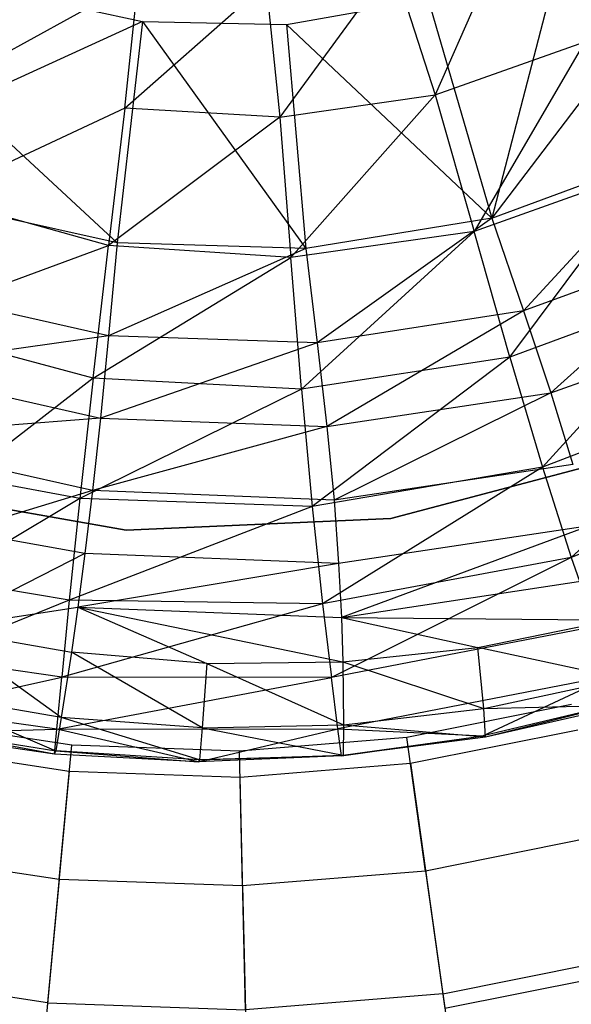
# Model space of a CAD drawing. Extents: x 1.3 to 51.4, y -26.2 to 21.9.
# Tile 8 of 53: x 4.884 to 5.56, y -8.98 to -7.773. Entities that reach past the tile are written whole.
import ezdxf

# ---------------------------------------------------------------- set-up
doc = ezdxf.new("R2010")
doc.units = 0
doc.header["$LTSCALE"] = 2.54
doc.layers.get('0').update_dxf_attribs({"color": 13, "linetype": 'CONTINUOUS'})

# ---------------------------------------------------------------- blocks, each defined once
blk = doc.blocks.new('ARES-205_STL')
at = {"color": 0}
for p, q in [((5.4885, -7.6485, 27.9074), (5.3933, -7.8654, 27.5538)), ((5.4885, -7.6485, 27.9074), (5.3933, -7.8654, 27.5538)), ((5.5487, -7.6841, 22.0413), (5.4627, -8.0164, 22.3219)), ((5.5487, -7.6841, 22.0413), (5.4627, -8.0164, 22.3219)), ((5.3409, -7.7037, 27.9074), (5.2028, -7.8926, 27.5537)), ((5.3409, -7.7037, 27.9074), (5.2028, -7.8926, 27.5537)), ((5.3409, -7.7037, 27.9074), (5.3933, -7.8654, 27.5538)), ((5.3409, -7.7037, 27.9074), (5.3933, -7.8654, 27.5538)), ((4.8312, -7.8338, 27.5536), (5.0296, -7.7245, 27.9074)), ((4.8312, -7.8338, 27.5536), (5.0296, -7.7245, 27.9074)), ((5.0128, -7.8815, 27.5536), (5.0296, -7.7245, 27.9074)), ((5.0128, -7.8815, 27.5536), (5.0296, -7.7245, 27.9074)), ((5.0128, -7.8815, 27.5536), (5.1859, -7.7293, 27.9074)), ((5.0128, -7.8815, 27.5536), (5.1859, -7.7293, 27.9074)), ((5.1859, -7.7293, 27.9074), (5.2028, -7.8926, 27.5537)), ((5.1859, -7.7293, 27.9074), (5.2028, -7.8926, 27.5537)), ((4.8623, -7.738, 22.0413), (5.0346, -7.7757, 22.0413)), ((5.2109, -7.7793, 22.0413), (5.3845, -7.7483, 22.0413)), ((5.3845, -7.7483, 22.0413), (5.4627, -8.0164, 22.3219)), ((5.3845, -7.7483, 22.0413), (5.4627, -8.0164, 22.3219)), ((5.0346, -7.7757, 22.0413), (4.8179, -7.8746, 22.1793)), ((5.0346, -7.7757, 22.0413), (4.8179, -7.8746, 22.1793)), ((5.0346, -7.7757, 22.0413), (5.0038, -8.0466, 22.3246)), ((5.0346, -7.7757, 22.0413), (5.0038, -8.0466, 22.3246)), ((5.0346, -7.7757, 22.0413), (5.2346, -8.0535, 22.3235)), ((5.0346, -7.7757, 22.0413), (5.2346, -8.0535, 22.3235)), ((5.0346, -7.7757, 22.0413), (5.2109, -7.7793, 22.0413)), ((5.2109, -7.7793, 22.0413), (5.2346, -8.0535, 22.3235)), ((5.2109, -7.7793, 22.0413), (5.2346, -8.0535, 22.3235)), ((5.2109, -7.7793, 22.0413), (5.4627, -8.0164, 22.3219)), ((5.2109, -7.7793, 22.0413), (5.4627, -8.0164, 22.3219)), ((5.3933, -7.8654, 27.5538), (5.5764, -7.8005, 27.5539)), ((5.3933, -7.8654, 27.5538), (5.5764, -7.8005, 27.5539)), ((5.5764, -7.8005, 27.5539), (5.441, -8.0328, 27.1813)), ((5.5764, -7.8005, 27.5539), (5.441, -8.0328, 27.1813)), ((5.6139, -7.8171, 22.1744), (5.4627, -8.0164, 22.3219)), ((5.6139, -7.8171, 22.1744), (5.4627, -8.0164, 22.3219)), ((4.8179, -7.8746, 22.1793), (5.0038, -8.0466, 22.3246)), ((4.8179, -7.8746, 22.1793), (5.0038, -8.0466, 22.3246)), ((5.2028, -7.8926, 27.5537), (5.3933, -7.8654, 27.5538)), ((5.2028, -7.8926, 27.5537), (5.3933, -7.8654, 27.5538)), ((5.3933, -7.8654, 27.5538), (5.2164, -8.0645, 27.1814)), ((5.3933, -7.8654, 27.5538), (5.2164, -8.0645, 27.1814)), ((5.3933, -7.8654, 27.5538), (5.441, -8.0328, 27.1813)), ((5.3933, -7.8654, 27.5538), (5.441, -8.0328, 27.1813)), ((5.0128, -7.8815, 27.5536), (4.7802, -7.9906, 27.1816)), ((5.0128, -7.8815, 27.5536), (4.7802, -7.9906, 27.1816)), ((5.0128, -7.8815, 27.5536), (4.9931, -8.0498, 27.1815)), ((5.0128, -7.8815, 27.5536), (4.9931, -8.0498, 27.1815)), ((5.2028, -7.8926, 27.5537), (5.0128, -7.8815, 27.5536)), ((5.2028, -7.8926, 27.5537), (5.0128, -7.8815, 27.5536)), ((5.2028, -7.8926, 27.5537), (4.9931, -8.0498, 27.1815)), ((5.2028, -7.8926, 27.5537), (4.9931, -8.0498, 27.1815)), ((5.2028, -7.8926, 27.5537), (5.2164, -8.0645, 27.1814)), ((5.2028, -7.8926, 27.5537), (5.2164, -8.0645, 27.1814)), ((5.4627, -8.0164, 22.3219), (5.6797, -7.9362, 22.3197)), ((5.4627, -8.0164, 22.3219), (5.6797, -7.9362, 22.3197)), ((5.6797, -7.9362, 22.3197), (5.5012, -8.1298, 22.4774)), ((5.6797, -7.9362, 22.3197), (5.5012, -8.1298, 22.4774)), ((5.6571, -7.9556, 27.181), (5.441, -8.0328, 27.1813)), ((5.6571, -7.9556, 27.181), (5.441, -8.0328, 27.1813)), ((5.4847, -8.1869, 26.7897), (5.6571, -7.9556, 27.181)), ((5.4847, -8.1869, 26.7897), (5.6571, -7.9556, 27.181)), ((5.0038, -8.0466, 22.3246), (4.7783, -7.9965, 22.325)), ((5.0038, -8.0466, 22.3246), (4.7783, -7.9965, 22.325)), ((4.9931, -8.0498, 27.1815), (4.7802, -7.9906, 27.1816)), ((4.9931, -8.0498, 27.1815), (4.7802, -7.9906, 27.1816)), ((5.4627, -8.0164, 22.3219), (5.2346, -8.0535, 22.3235)), ((5.4627, -8.0164, 22.3219), (5.2346, -8.0535, 22.3235)), ((5.4627, -8.0164, 22.3219), (5.2484, -8.1693, 22.4783)), ((5.4627, -8.0164, 22.3219), (5.2484, -8.1693, 22.4783)), ((5.4627, -8.0164, 22.3219), (5.5012, -8.1298, 22.4774)), ((5.4627, -8.0164, 22.3219), (5.5012, -8.1298, 22.4774)), ((5.441, -8.0328, 27.1813), (5.2164, -8.0645, 27.1814)), ((5.441, -8.0328, 27.1813), (5.2164, -8.0645, 27.1814)), ((5.2294, -8.2261, 26.7901), (5.441, -8.0328, 27.1813)), ((5.2294, -8.2261, 26.7901), (5.441, -8.0328, 27.1813)), ((5.4847, -8.1869, 26.7897), (5.441, -8.0328, 27.1813)), ((5.4847, -8.1869, 26.7897), (5.441, -8.0328, 27.1813)), ((5.7418, -8.0429, 22.4762), (5.5012, -8.1298, 22.4774)), ((5.7418, -8.0429, 22.4762), (5.5012, -8.1298, 22.4774)), ((5.7418, -8.0429, 22.4762), (5.5349, -8.2303, 22.6422)), ((5.7418, -8.0429, 22.4762), (5.5349, -8.2303, 22.6422)), ((4.7293, -8.1473, 26.7904), (4.9931, -8.0498, 27.1815)), ((4.7293, -8.1473, 26.7904), (4.9931, -8.0498, 27.1815)), ((4.9742, -8.2124, 26.7903), (4.9931, -8.0498, 27.1815)), ((4.9742, -8.2124, 26.7903), (4.9931, -8.0498, 27.1815)), ((5.0038, -8.0466, 22.3246), (4.9928, -8.1606, 22.4788)), ((5.0038, -8.0466, 22.3246), (4.9928, -8.1606, 22.4788)), ((5.2346, -8.0535, 22.3235), (4.9928, -8.1606, 22.4788)), ((5.2346, -8.0535, 22.3235), (4.9928, -8.1606, 22.4788)), ((5.2164, -8.0645, 27.1814), (4.9931, -8.0498, 27.1815)), ((5.2164, -8.0645, 27.1814), (4.9931, -8.0498, 27.1815)), ((5.2346, -8.0535, 22.3235), (5.0038, -8.0466, 22.3246)), ((5.2346, -8.0535, 22.3235), (5.0038, -8.0466, 22.3246)), ((5.2346, -8.0535, 22.3235), (5.2484, -8.1693, 22.4783)), ((5.2346, -8.0535, 22.3235), (5.2484, -8.1693, 22.4783)), ((4.9742, -8.2124, 26.7903), (5.2164, -8.0645, 27.1814)), ((4.9742, -8.2124, 26.7903), (5.2164, -8.0645, 27.1814)), ((5.2294, -8.2261, 26.7901), (5.2164, -8.0645, 27.1814)), ((5.2294, -8.2261, 26.7901), (5.2164, -8.0645, 27.1814)), ((4.9928, -8.1606, 22.4788), (4.7432, -8.1047, 22.4791)), ((4.9928, -8.1606, 22.4788), (4.7432, -8.1047, 22.4791)), ((5.7292, -8.0963, 26.7892), (5.4847, -8.1869, 26.7897)), ((5.7292, -8.0963, 26.7892), (5.4847, -8.1869, 26.7897)), ((5.7292, -8.0963, 26.7892), (5.5246, -8.3214, 26.3816)), ((5.7292, -8.0963, 26.7892), (5.5246, -8.3214, 26.3816)), ((5.5012, -8.1298, 22.4774), (5.2484, -8.1693, 22.4783)), ((5.5012, -8.1298, 22.4774), (5.2484, -8.1693, 22.4783)), ((5.5012, -8.1298, 22.4774), (5.2605, -8.2719, 22.6422)), ((5.5012, -8.1298, 22.4774), (5.2605, -8.2719, 22.6422)), ((5.5012, -8.1298, 22.4774), (5.5349, -8.2303, 22.6422)), ((5.5012, -8.1298, 22.4774), (5.5349, -8.2303, 22.6422)), ((5.5349, -8.2303, 22.6422), (5.7963, -8.1374, 22.6423)), ((5.5349, -8.2303, 22.6422), (5.7963, -8.1374, 22.6423)), ((4.9742, -8.2124, 26.7903), (4.7293, -8.1473, 26.7904)), ((4.9742, -8.2124, 26.7903), (4.7293, -8.1473, 26.7904)), ((4.9928, -8.1606, 22.4788), (4.7121, -8.2004, 22.6422)), ((4.9928, -8.1606, 22.4788), (4.7121, -8.2004, 22.6422)), ((4.9928, -8.1606, 22.4788), (4.983, -8.2616, 22.6422)), ((4.9928, -8.1606, 22.4788), (4.983, -8.2616, 22.6422)), ((5.2484, -8.1693, 22.4783), (4.9928, -8.1606, 22.4788)), ((5.2484, -8.1693, 22.4783), (4.9928, -8.1606, 22.4788)), ((5.2484, -8.1693, 22.4783), (4.983, -8.2616, 22.6422)), ((5.2484, -8.1693, 22.4783), (4.983, -8.2616, 22.6422)), ((5.2484, -8.1693, 22.4783), (5.2605, -8.2719, 22.6422)), ((5.2484, -8.1693, 22.4783), (5.2605, -8.2719, 22.6422)), ((5.4847, -8.1869, 26.7897), (5.2294, -8.2261, 26.7901)), ((5.4847, -8.1869, 26.7897), (5.2294, -8.2261, 26.7901)), ((5.4847, -8.1869, 26.7897), (5.2425, -8.3696, 26.382)), ((5.4847, -8.1869, 26.7897), (5.2425, -8.3696, 26.382)), ((5.4847, -8.1869, 26.7897), (5.5246, -8.3214, 26.3816)), ((5.4847, -8.1869, 26.7897), (5.5246, -8.3214, 26.3816)), ((4.7121, -8.2004, 22.6422), (4.983, -8.2616, 22.6422)), ((4.7121, -8.2004, 22.6422), (4.983, -8.2616, 22.6422)), ((4.9742, -8.2124, 26.7903), (4.8181, -8.3337, 26.3823)), ((4.9742, -8.2124, 26.7903), (4.8181, -8.3337, 26.3823)), ((4.9742, -8.2124, 26.7903), (4.9578, -8.36, 26.3823)), ((4.9742, -8.2124, 26.7903), (4.9578, -8.36, 26.3823)), ((5.2294, -8.2261, 26.7901), (4.9742, -8.2124, 26.7903)), ((5.2294, -8.2261, 26.7901), (4.9742, -8.2124, 26.7903)), ((5.2294, -8.2261, 26.7901), (4.9578, -8.36, 26.3823)), ((5.2294, -8.2261, 26.7901), (4.9578, -8.36, 26.3823)), ((5.2294, -8.2261, 26.7901), (5.2425, -8.3696, 26.382)), ((5.2294, -8.2261, 26.7901), (5.2425, -8.3696, 26.382)), ((5.7931, -8.2179, 26.3811), (5.5246, -8.3214, 26.3816)), ((5.7931, -8.2179, 26.3811), (5.5246, -8.3214, 26.3816)), ((5.7931, -8.2179, 26.3811), (5.5598, -8.4322, 25.9597)), ((5.7931, -8.2179, 26.3811), (5.5598, -8.4322, 25.9597)), ((5.2605, -8.2719, 22.6422), (5.5349, -8.2303, 22.6422)), ((5.2605, -8.2719, 22.6422), (5.5349, -8.2303, 22.6422)), ((5.5349, -8.2303, 22.6422), (5.2692, -8.3618, 22.8151)), ((5.5349, -8.2303, 22.6422), (5.2692, -8.3618, 22.8151)), ((5.5349, -8.2303, 22.6422), (5.5618, -8.3181, 22.8155)), ((5.5349, -8.2303, 22.6422), (5.5618, -8.3181, 22.8155)), ((4.983, -8.2616, 22.6422), (4.6847, -8.2847, 22.8146)), ((4.983, -8.2616, 22.6422), (4.6847, -8.2847, 22.8146)), ((4.983, -8.2616, 22.6422), (4.9735, -8.3503, 22.8147)), ((4.983, -8.2616, 22.6422), (4.9735, -8.3503, 22.8147)), ((4.983, -8.2616, 22.6422), (5.2605, -8.2719, 22.6422)), ((4.983, -8.2616, 22.6422), (5.2605, -8.2719, 22.6422)), ((5.2605, -8.2719, 22.6422), (4.9735, -8.3503, 22.8147)), ((5.2605, -8.2719, 22.6422), (4.9735, -8.3503, 22.8147)), ((5.2605, -8.2719, 22.6422), (5.2692, -8.3618, 22.8151)), ((5.2605, -8.2719, 22.6422), (5.2692, -8.3618, 22.8151)), ((4.9735, -8.3503, 22.8147), (4.6847, -8.2847, 22.8146)), ((4.9735, -8.3503, 22.8147), (4.6847, -8.2847, 22.8146)), ((5.6523, -8.3012, 22.573), (5.3388, -8.3846, 22.573)), ((5.3388, -8.3846, 16.373), (5.6523, -8.3012, 16.373)), ((5.6523, -8.3012, 22.573), (5.3388, -8.3846, 22.573)), ((5.3388, -8.3846, 16.373), (5.6523, -8.3012, 16.373)), ((5.5246, -8.3214, 26.3816), (5.2425, -8.3696, 26.382)), ((5.5246, -8.3214, 26.3816), (5.2425, -8.3696, 26.382)), ((5.5246, -8.3214, 26.3816), (5.255, -8.4888, 25.9599)), ((5.5246, -8.3214, 26.3816), (5.255, -8.4888, 25.9599)), ((5.5618, -8.3181, 22.8155), (5.2692, -8.3618, 22.8151)), ((5.5618, -8.3181, 22.8155), (5.2692, -8.3618, 22.8151)), ((5.5246, -8.3214, 26.3816), (5.5598, -8.4322, 25.9597)), ((5.5246, -8.3214, 26.3816), (5.5598, -8.4322, 25.9597)), ((5.8479, -8.3175, 25.9593), (5.5598, -8.4322, 25.9597)), ((5.8479, -8.3175, 25.9593), (5.5598, -8.4322, 25.9597)), ((4.9578, -8.36, 26.3823), (4.8181, -8.3337, 26.3823)), ((4.9578, -8.36, 26.3823), (4.8181, -8.3337, 26.3823)), ((5.0148, -8.3987, 22.573), (4.6953, -8.3427, 22.573)), ((4.6953, -8.3427, 16.373), (5.0148, -8.3987, 16.373)), ((5.0148, -8.3987, 22.573), (4.6953, -8.3427, 22.573)), ((4.6953, -8.3427, 16.373), (5.0148, -8.3987, 16.373)), ((4.9735, -8.3503, 22.8147), (4.8109, -8.3997, 22.9958)), ((4.9735, -8.3503, 22.8147), (4.8109, -8.3997, 22.9958)), ((4.9735, -8.3503, 22.8147), (4.9642, -8.4273, 22.9959)), ((4.9735, -8.3503, 22.8147), (4.9642, -8.4273, 22.9959)), ((5.2692, -8.3618, 22.8151), (4.9735, -8.3503, 22.8147)), ((5.2692, -8.3618, 22.8151), (4.9735, -8.3503, 22.8147)), ((4.9578, -8.36, 26.3823), (4.7915, -8.4591, 25.9601)), ((4.9578, -8.36, 26.3823), (4.7915, -8.4591, 25.9601)), ((4.9578, -8.36, 26.3823), (4.9449, -8.4843, 25.9601)), ((4.9578, -8.36, 26.3823), (4.9449, -8.4843, 25.9601)), ((5.2425, -8.3696, 26.382), (4.9449, -8.4843, 25.9601)), ((5.2425, -8.3696, 26.382), (4.9449, -8.4843, 25.9601)), ((5.2425, -8.3696, 26.382), (4.9578, -8.36, 26.3823)), ((5.2425, -8.3696, 26.382), (4.9578, -8.36, 26.3823)), ((5.2425, -8.3696, 26.382), (5.255, -8.4888, 25.9599)), ((5.2425, -8.3696, 26.382), (5.255, -8.4888, 25.9599)), ((5.2692, -8.3618, 22.8151), (5.2749, -8.4396, 22.9962)), ((5.2692, -8.3618, 22.8151), (5.2749, -8.4396, 22.9962)), ((5.3388, -8.3846, 22.573), (5.0148, -8.3987, 22.573)), ((5.0148, -8.3987, 16.373), (5.3388, -8.3846, 16.373)), ((5.3388, -8.3846, 22.573), (5.0148, -8.3987, 22.573)), ((5.0148, -8.3987, 16.373), (5.3388, -8.3846, 16.373)), ((5.5823, -8.3935, 22.9967), (5.2749, -8.4396, 22.9962)), ((5.5823, -8.3935, 22.9967), (5.2749, -8.4396, 22.9962)), ((5.5823, -8.3935, 22.9967), (5.2783, -8.5056, 23.1848)), ((5.5823, -8.3935, 22.9967), (5.2783, -8.5056, 23.1848)), ((5.3388, -8.3846, 22.573), (5.3388, -8.3846, 16.373)), ((5.3388, -8.3846, 22.573), (5.3388, -8.3846, 16.373)), ((4.9642, -8.4273, 22.9959), (4.8109, -8.3997, 22.9958)), ((4.9642, -8.4273, 22.9959), (4.8109, -8.3997, 22.9958)), ((5.0148, -8.3987, 22.573), (5.0148, -8.3987, 16.373)), ((5.0148, -8.3987, 22.573), (5.0148, -8.3987, 16.373)), ((4.9642, -8.4273, 22.9959), (4.7835, -8.5191, 23.3802)), ((4.9642, -8.4273, 22.9959), (4.7835, -8.5191, 23.3802)), ((4.9642, -8.4273, 22.9959), (4.9554, -8.4932, 23.1847)), ((4.9642, -8.4273, 22.9959), (4.9554, -8.4932, 23.1847)), ((5.2749, -8.4396, 22.9962), (4.9642, -8.4273, 22.9959)), ((5.2749, -8.4396, 22.9962), (4.9642, -8.4273, 22.9959)), ((5.2749, -8.4396, 22.9962), (4.9554, -8.4932, 23.1847)), ((5.2749, -8.4396, 22.9962), (4.9554, -8.4932, 23.1847)), ((5.5598, -8.4322, 25.9597), (5.255, -8.4888, 25.9599)), ((5.5598, -8.4322, 25.9597), (5.255, -8.4888, 25.9599)), ((5.5598, -8.4322, 25.9597), (5.2662, -8.5793, 25.5269)), ((5.5598, -8.4322, 25.9597), (5.2662, -8.5793, 25.5269)), ((5.2749, -8.4396, 22.9962), (5.2783, -8.5056, 23.1848)), ((5.2749, -8.4396, 22.9962), (5.2783, -8.5056, 23.1848)), ((5.5598, -8.4322, 25.9597), (5.5891, -8.5166, 25.527)), ((5.5598, -8.4322, 25.9597), (5.5891, -8.5166, 25.527)), ((4.9449, -8.4843, 25.9601), (4.7915, -8.4591, 25.9601)), ((4.9449, -8.4843, 25.9601), (4.7915, -8.4591, 25.9601)), ((5.2783, -8.5056, 23.1848), (5.5976, -8.457, 23.1851)), ((5.2783, -8.5056, 23.1848), (5.5976, -8.457, 23.1851)), ((4.9449, -8.4843, 25.9601), (4.7716, -8.5547, 25.5269)), ((4.9449, -8.4843, 25.9601), (4.7716, -8.5547, 25.5269)), ((4.9449, -8.4843, 25.9601), (4.9358, -8.5788, 25.5269)), ((4.9449, -8.4843, 25.9601), (4.9358, -8.5788, 25.5269)), ((5.255, -8.4888, 25.9599), (4.9358, -8.5788, 25.5269)), ((5.255, -8.4888, 25.9599), (4.9358, -8.5788, 25.5269)), ((5.255, -8.4888, 25.9599), (4.9449, -8.4843, 25.9601)), ((5.255, -8.4888, 25.9599), (4.9449, -8.4843, 25.9601)), ((5.255, -8.4888, 25.9599), (5.2662, -8.5793, 25.5269)), ((5.255, -8.4888, 25.9599), (5.2662, -8.5793, 25.5269)), ((4.7835, -8.5191, 23.3802), (4.9554, -8.4932, 23.1847)), ((4.7835, -8.5191, 23.3802), (4.9554, -8.4932, 23.1847)), ((4.9554, -8.4932, 23.1847), (4.9475, -8.5483, 23.3802)), ((4.9554, -8.4932, 23.1847), (4.9475, -8.5483, 23.3802)), ((4.9554, -8.4932, 23.1847), (5.1135, -8.5621, 23.3802)), ((4.9554, -8.4932, 23.1847), (5.1135, -8.5621, 23.3802)), ((4.9554, -8.4932, 23.1847), (5.28, -8.5602, 23.3802)), ((4.9554, -8.4932, 23.1847), (5.28, -8.5602, 23.3802)), ((4.9554, -8.4932, 23.1847), (5.2783, -8.5056, 23.1848)), ((4.9554, -8.4932, 23.1847), (5.2783, -8.5056, 23.1848)), ((5.5891, -8.5166, 25.527), (5.2662, -8.5793, 25.5269)), ((5.5891, -8.5166, 25.527), (5.2662, -8.5793, 25.5269)), ((5.2783, -8.5056, 23.1848), (5.28, -8.5602, 23.3802)), ((5.2783, -8.5056, 23.1848), (5.28, -8.5602, 23.3802)), ((5.2783, -8.5056, 23.1848), (5.4455, -8.5425, 23.3802)), ((5.2783, -8.5056, 23.1848), (5.4455, -8.5425, 23.3802)), ((5.2783, -8.5056, 23.1848), (5.6086, -8.509, 23.3802)), ((5.2783, -8.5056, 23.1848), (5.6086, -8.509, 23.3802)), ((5.4455, -8.5425, 23.3802), (5.6086, -8.509, 23.3802)), ((5.4455, -8.5425, 23.3802), (5.6086, -8.509, 23.3802)), ((4.7835, -8.5191, 23.3802), (4.9475, -8.5483, 23.3802)), ((4.9352, -8.6281, 23.7879), (4.7835, -8.5191, 23.3802)), ((4.7835, -8.5191, 23.3802), (4.9475, -8.5483, 23.3802)), ((4.9352, -8.6281, 23.7879), (4.7835, -8.5191, 23.3802)), ((4.9475, -8.5483, 23.3802), (4.9352, -8.6281, 23.7879)), ((4.9475, -8.5483, 23.3802), (4.9352, -8.6281, 23.7879)), ((5.1135, -8.5621, 23.3802), (4.9475, -8.5483, 23.3802)), ((5.1135, -8.5621, 23.3802), (4.9475, -8.5483, 23.3802)), ((5.1079, -8.641, 23.7879), (4.9475, -8.5483, 23.3802)), ((5.1079, -8.641, 23.7879), (4.9475, -8.5483, 23.3802)), ((5.28, -8.5602, 23.3802), (5.4455, -8.5425, 23.3802)), ((5.28, -8.5602, 23.3802), (5.4455, -8.5425, 23.3802)), ((5.6215, -8.5806, 23.788), (5.4455, -8.5425, 23.3802)), ((5.4526, -8.6172, 23.788), (5.4455, -8.5425, 23.3802)), ((5.6215, -8.5806, 23.788), (5.4455, -8.5425, 23.3802)), ((5.4526, -8.6172, 23.788), (5.4455, -8.5425, 23.3802)), ((4.9358, -8.5788, 25.5269), (4.7716, -8.5547, 25.5269)), ((4.9358, -8.5788, 25.5269), (4.7716, -8.5547, 25.5269)), ((5.1135, -8.5621, 23.3802), (5.1079, -8.641, 23.7879)), ((5.1135, -8.5621, 23.3802), (5.1079, -8.641, 23.7879)), ((5.1135, -8.5621, 23.3802), (5.28, -8.5602, 23.3802)), ((5.1135, -8.5621, 23.3802), (5.28, -8.5602, 23.3802)), ((5.1135, -8.5621, 23.3802), (5.2808, -8.6374, 23.7879)), ((5.1135, -8.5621, 23.3802), (5.2808, -8.6374, 23.7879)), ((5.28, -8.5602, 23.3802), (5.2808, -8.6374, 23.7879)), ((5.28, -8.5602, 23.3802), (5.2808, -8.6374, 23.7879)), ((5.28, -8.5602, 23.3802), (5.4526, -8.6172, 23.788)), ((5.28, -8.5602, 23.3802), (5.4526, -8.6172, 23.788)), ((5.61, -8.5767, 25.0881), (5.2739, -8.6421, 25.0878)), ((5.61, -8.5767, 25.0881), (5.2739, -8.6421, 25.0878)), ((5.61, -8.5767, 25.0881), (5.452, -8.6507, 24.6479)), ((5.61, -8.5767, 25.0881), (5.452, -8.6507, 24.6479)), ((4.7583, -8.6181, 25.0876), (4.9358, -8.5788, 25.5269)), ((4.7583, -8.6181, 25.0876), (4.9358, -8.5788, 25.5269)), ((4.9296, -8.6425, 25.0876), (4.9358, -8.5788, 25.5269)), ((4.9296, -8.6425, 25.0876), (4.9358, -8.5788, 25.5269)), ((4.9296, -8.6425, 25.0876), (5.2662, -8.5793, 25.5269)), ((4.9296, -8.6425, 25.0876), (5.2662, -8.5793, 25.5269)), ((5.2662, -8.5793, 25.5269), (4.9358, -8.5788, 25.5269)), ((5.2662, -8.5793, 25.5269), (4.9358, -8.5788, 25.5269)), ((5.2739, -8.6421, 25.0878), (5.2662, -8.5793, 25.5269)), ((5.2739, -8.6421, 25.0878), (5.2662, -8.5793, 25.5269)), ((5.4526, -8.6172, 23.788), (5.6215, -8.5806, 23.788)), ((5.4526, -8.6172, 23.788), (5.6215, -8.5806, 23.788)), ((4.7645, -8.5989, 23.7879), (4.9286, -8.6691, 24.2123)), ((4.9352, -8.6281, 23.7879), (4.7645, -8.5989, 23.7879)), ((4.9352, -8.6281, 23.7879), (4.7645, -8.5989, 23.7879)), ((4.7645, -8.5989, 23.7879), (4.9286, -8.6691, 24.2123)), ((5.5599, -8.6123, 16.373), (5.3583, -8.6527, 16.373)), ((5.5599, -8.6123, 16.373), (5.3583, -8.6527, 16.373)), ((5.6222, -8.6101, 24.6482), (5.452, -8.6507, 24.6479)), ((5.6222, -8.6101, 24.6482), (5.452, -8.6507, 24.6479)), ((5.4526, -8.6172, 23.788), (5.6261, -8.6128, 24.2128)), ((5.4526, -8.6172, 23.788), (5.6261, -8.6128, 24.2128)), ((5.4548, -8.6519, 24.2127), (5.6222, -8.6101, 24.6482)), ((5.4548, -8.6519, 24.2127), (5.6222, -8.6101, 24.6482)), ((5.4548, -8.6519, 24.2127), (5.6261, -8.6128, 24.2128)), ((5.4548, -8.6519, 24.2127), (5.6261, -8.6128, 24.2128)), ((4.9296, -8.6425, 25.0876), (4.7583, -8.6181, 25.0876)), ((4.9296, -8.6425, 25.0876), (4.7583, -8.6181, 25.0876)), ((5.2808, -8.6374, 23.7879), (5.4526, -8.6172, 23.788)), ((5.2808, -8.6374, 23.7879), (5.4526, -8.6172, 23.788)), ((5.4548, -8.6519, 24.2127), (5.4526, -8.6172, 23.788)), ((5.4548, -8.6519, 24.2127), (5.4526, -8.6172, 23.788)), ((4.9479, -8.6622, 16.373), (4.7446, -8.6312, 16.373)), ((4.9479, -8.6622, 16.373), (4.7446, -8.6312, 16.373)), ((4.9352, -8.6281, 23.7879), (4.9286, -8.6691, 24.2123)), ((4.9352, -8.6281, 23.7879), (4.9286, -8.6691, 24.2123)), ((5.1079, -8.641, 23.7879), (4.9352, -8.6281, 23.7879)), ((5.1079, -8.641, 23.7879), (4.9352, -8.6281, 23.7879)), ((5.1045, -8.6802, 24.2124), (4.9352, -8.6281, 23.7879)), ((5.1045, -8.6802, 24.2124), (4.9352, -8.6281, 23.7879)), ((4.7523, -8.6474, 24.6474), (4.9296, -8.6425, 25.0876)), ((4.7523, -8.6474, 24.6474), (4.9296, -8.6425, 25.0876)), ((4.927, -8.6732, 24.6475), (4.7523, -8.6474, 24.6474)), ((4.927, -8.6732, 24.6475), (4.7523, -8.6474, 24.6474)), ((4.927, -8.6732, 24.6475), (4.7543, -8.6413, 24.2123)), ((4.7543, -8.6413, 24.2123), (4.9286, -8.6691, 24.2123)), ((4.7543, -8.6413, 24.2123), (4.9286, -8.6691, 24.2123)), ((4.927, -8.6732, 24.6475), (4.7543, -8.6413, 24.2123)), ((4.927, -8.6732, 24.6475), (4.9296, -8.6425, 25.0876)), ((4.927, -8.6732, 24.6475), (4.9296, -8.6425, 25.0876)), ((4.9296, -8.6425, 25.0876), (5.2739, -8.6421, 25.0878)), ((4.9296, -8.6425, 25.0876), (5.2739, -8.6421, 25.0878)), ((5.1028, -8.6825, 24.6476), (4.9296, -8.6425, 25.0876)), ((5.1028, -8.6825, 24.6476), (4.9296, -8.6425, 25.0876)), ((5.1028, -8.6825, 24.6476), (5.2739, -8.6421, 25.0878)), ((5.1028, -8.6825, 24.6476), (5.2739, -8.6421, 25.0878)), ((5.1079, -8.641, 23.7879), (5.1045, -8.6802, 24.2124)), ((5.1079, -8.641, 23.7879), (5.1045, -8.6802, 24.2124)), ((5.1079, -8.641, 23.7879), (5.2808, -8.6374, 23.7879)), ((5.1079, -8.641, 23.7879), (5.2808, -8.6374, 23.7879)), ((5.1079, -8.641, 23.7879), (5.2805, -8.6745, 24.2125)), ((5.1079, -8.641, 23.7879), (5.2805, -8.6745, 24.2125)), ((5.2739, -8.6421, 25.0878), (5.452, -8.6507, 24.6479)), ((5.2784, -8.675, 24.6478), (5.2739, -8.6421, 25.0878)), ((5.2784, -8.675, 24.6478), (5.2739, -8.6421, 25.0878)), ((5.2739, -8.6421, 25.0878), (5.452, -8.6507, 24.6479)), ((5.2808, -8.6374, 23.7879), (5.2805, -8.6745, 24.2125)), ((5.2808, -8.6374, 23.7879), (5.2805, -8.6745, 24.2125)), ((5.2808, -8.6374, 23.7879), (5.4548, -8.6519, 24.2127)), ((5.2808, -8.6374, 23.7879), (5.4548, -8.6519, 24.2127)), ((5.3627, -8.6843, 16.293), (5.568, -8.6432, 16.293)), ((5.3627, -8.6843, 16.293), (5.568, -8.6432, 16.293)), ((5.3583, -8.6527, 16.373), (5.1534, -8.6694, 16.373)), ((5.3583, -8.6527, 16.373), (5.1534, -8.6694, 16.373)), ((5.2784, -8.675, 24.6478), (5.452, -8.6507, 24.6479)), ((5.2784, -8.675, 24.6478), (5.452, -8.6507, 24.6479)), ((5.2805, -8.6745, 24.2125), (5.452, -8.6507, 24.6479)), ((5.2805, -8.6745, 24.2125), (5.452, -8.6507, 24.6479)), ((5.2805, -8.6745, 24.2125), (5.4548, -8.6519, 24.2127)), ((5.2805, -8.6745, 24.2125), (5.4548, -8.6519, 24.2127)), ((5.3813, -8.8163, 16.5207), (5.3583, -8.6527, 16.373)), ((5.3813, -8.8163, 16.5207), (5.3583, -8.6527, 16.373)), ((5.452, -8.6507, 24.6479), (5.4548, -8.6519, 24.2127)), ((5.452, -8.6507, 24.6479), (5.4548, -8.6519, 24.2127)), ((4.738, -8.6625, 16.293), (4.9449, -8.694, 16.293)), ((4.738, -8.6625, 16.293), (4.9449, -8.694, 16.293)), ((4.927, -8.6732, 24.6475), (4.9286, -8.6691, 24.2123)), ((4.927, -8.6732, 24.6475), (4.9286, -8.6691, 24.2123)), ((5.1028, -8.6825, 24.6476), (4.927, -8.6732, 24.6475)), ((5.1028, -8.6825, 24.6476), (4.927, -8.6732, 24.6475)), ((4.9286, -8.6691, 24.2123), (5.1028, -8.6825, 24.6476)), ((5.1045, -8.6802, 24.2124), (4.9286, -8.6691, 24.2123)), ((5.1045, -8.6802, 24.2124), (4.9286, -8.6691, 24.2123)), ((4.9286, -8.6691, 24.2123), (5.1028, -8.6825, 24.6476)), ((4.9325, -8.8267, 16.5207), (4.9479, -8.6622, 16.373)), ((4.9325, -8.8267, 16.5207), (4.9479, -8.6622, 16.373)), ((5.1534, -8.6694, 16.373), (4.9479, -8.6622, 16.373)), ((5.1534, -8.6694, 16.373), (4.9479, -8.6622, 16.373)), ((5.1572, -8.8346, 16.5207), (5.1534, -8.6694, 16.373)), ((5.1572, -8.8346, 16.5207), (5.1534, -8.6694, 16.373)), ((5.2784, -8.675, 24.6478), (5.1028, -8.6825, 24.6476)), ((5.2784, -8.675, 24.6478), (5.1028, -8.6825, 24.6476)), ((5.1045, -8.6802, 24.2124), (5.1028, -8.6825, 24.6476)), ((5.1045, -8.6802, 24.2124), (5.1028, -8.6825, 24.6476)), ((5.1045, -8.6802, 24.2124), (5.2805, -8.6745, 24.2125)), ((5.1045, -8.6802, 24.2124), (5.2805, -8.6745, 24.2125)), ((5.2784, -8.675, 24.6478), (5.1045, -8.6802, 24.2124)), ((5.2784, -8.675, 24.6478), (5.1045, -8.6802, 24.2124)), ((5.1541, -8.7013, 16.293), (5.3627, -8.6843, 16.293)), ((5.1541, -8.7013, 16.293), (5.3627, -8.6843, 16.293)), ((5.2805, -8.6745, 24.2125), (5.2784, -8.675, 24.6478)), ((5.2805, -8.6745, 24.2125), (5.2784, -8.675, 24.6478)), ((5.3627, -8.6843, 16.293), (5.4024, -8.9666, 16.5416)), ((5.3627, -8.6843, 16.293), (5.4024, -8.9666, 16.5416)), ((4.9449, -8.694, 16.293), (4.9184, -8.9778, 16.5416)), ((4.9449, -8.694, 16.293), (4.9184, -8.9778, 16.5416)), ((4.9449, -8.694, 16.293), (5.1541, -8.7013, 16.293)), ((4.9449, -8.694, 16.293), (5.1541, -8.7013, 16.293)), ((5.1607, -8.9863, 16.5416), (5.1541, -8.7013, 16.293)), ((5.1607, -8.9863, 16.5416), (5.1541, -8.7013, 16.293)), ((5.6017, -8.7721, 16.5207), (5.3813, -8.8163, 16.5207)), ((5.6017, -8.7721, 16.5207), (5.3813, -8.8163, 16.5207)), ((4.9325, -8.8267, 16.5207), (4.7103, -8.7928, 16.5207)), ((4.9325, -8.8267, 16.5207), (4.7103, -8.7928, 16.5207)), ((5.3813, -8.8163, 16.5207), (5.1572, -8.8346, 16.5207)), ((5.3813, -8.8163, 16.5207), (5.1572, -8.8346, 16.5207)), ((5.3813, -8.8163, 16.5207), (5.4049, -8.9847, 16.657)), ((5.3813, -8.8163, 16.5207), (5.4049, -8.9847, 16.657)), ((4.9325, -8.8267, 16.5207), (4.9167, -8.9961, 16.657)), ((4.9325, -8.8267, 16.5207), (4.9167, -8.9961, 16.657)), ((5.1572, -8.8346, 16.5207), (4.9325, -8.8267, 16.5207)), ((5.1572, -8.8346, 16.5207), (4.9325, -8.8267, 16.5207)), ((5.1572, -8.8346, 16.5207), (5.1612, -9.0046, 16.657)), ((5.1572, -8.8346, 16.5207), (5.1612, -9.0046, 16.657)), ((5.4024, -8.9666, 16.5416), (5.6401, -8.9189, 16.5416)), ((5.4024, -8.9666, 16.5416), (5.6401, -8.9189, 16.5416)), ((5.6448, -8.9367, 16.657), (5.4049, -8.9847, 16.657)), ((5.6448, -8.9367, 16.657), (5.4049, -8.9847, 16.657)), ((4.9184, -8.9778, 16.5416), (4.6787, -8.9413, 16.5416)), ((4.9184, -8.9778, 16.5416), (4.6787, -8.9413, 16.5416)), ((5.4024, -8.9666, 16.5416), (5.1607, -8.9863, 16.5416)), ((5.4024, -8.9666, 16.5416), (5.1607, -8.9863, 16.5416)), ((5.4024, -8.9666, 16.5416), (5.4441, -9.2631, 16.7558)), ((5.4024, -8.9666, 16.5416), (5.4441, -9.2631, 16.7558)), ((4.9184, -8.9778, 16.5416), (4.8906, -9.276, 16.7558)), ((4.9184, -8.9778, 16.5416), (4.8906, -9.276, 16.7558)), ((4.9184, -8.9778, 16.5416), (5.1607, -8.9863, 16.5416)), ((4.9184, -8.9778, 16.5416), (5.1607, -8.9863, 16.5416))]:
    blk.add_line(p, q, dxfattribs=at)

msp = doc.modelspace()

# ---------------------------------------------------------------- block references
at = {"color": 0}
msp.add_blockref('ARES-205_STL', (0, 0), dxfattribs=at)

doc.saveas('drawing.dxf')
